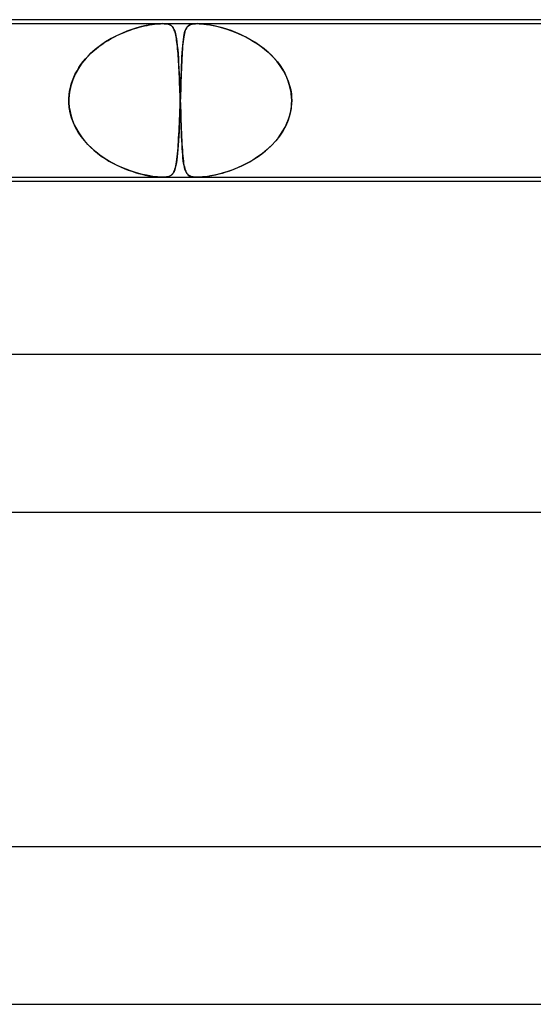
# Model space of a CAD drawing. Header units: millimetres. Extents: x -385 to 385, y -2 to 250.
# Tile 35 of 84: x -78 to -65, y 225 to 250. Entities that reach past the tile are written whole.
import ezdxf

# ---------------------------------------------------------------- set-up
doc = ezdxf.new("R2010")
doc.units = ezdxf.units.MM
doc.layers.add('HIDDEN', color=7, linetype='Continuous')
doc.layers.add('THICK', color=7, linetype='Continuous')

msp = doc.modelspace()

# ---------------------------------------------------------------- linework, layer by layer
at = {"layer": 'HIDDEN'}
for p, q in [((-88.654, 249.9), (-74.688, 249.9)), ((-75.459, 249.752), (-75.587, 249.707)), ((-75.501, 249.738), (-75.424, 249.764)), ((-75.335, 249.791), (-75.459, 249.752)), ((-75.424, 249.764), (-75.349, 249.787)), ((-75.349, 249.787), (-75.277, 249.807)), ((-75.215, 249.823), (-75.335, 249.791)), ((-75.277, 249.807), (-75.207, 249.825)), ((-75.102, 249.849), (-75.215, 249.823)), ((-75.207, 249.825), (-75.139, 249.841)), ((-75.139, 249.841), (-75.073, 249.855)), ((-74.997, 249.869), (-75.102, 249.849)), ((-75.073, 249.855), (-75.01, 249.867)), ((-75.01, 249.867), (-74.948, 249.877)), ((-74.911, 249.883), (-74.997, 249.869)), ((-74.948, 249.877), (-74.89, 249.885)), ((-74.841, 249.891), (-74.911, 249.883)), ((-74.89, 249.885), (-74.834, 249.892)), ((-74.785, 249.896), (-74.841, 249.891)), ((-74.834, 249.892), (-74.782, 249.896)), ((-74.736, 249.899), (-74.785, 249.896)), ((-74.782, 249.896), (-74.732, 249.899)), ((-74.689, 249.9), (-74.736, 249.899)), ((-74.732, 249.899), (-74.686, 249.9)), ((-74.647, 249.899), (-74.689, 249.9)), ((-74.688, 249.9), (-73.804, 249.9)), ((-74.686, 249.9), (-74.644, 249.899)), ((-74.61, 249.896), (-74.647, 249.899)), ((-74.644, 249.899), (-74.607, 249.896)), ((-74.576, 249.892), (-74.61, 249.896)), ((-74.607, 249.896), (-74.572, 249.891)), ((-74.547, 249.885), (-74.576, 249.892)), ((-74.572, 249.891), (-74.537, 249.883)), ((-74.52, 249.877), (-74.547, 249.885)), ((-74.537, 249.883), (-74.501, 249.869)), ((-74.497, 249.867), (-74.52, 249.877)), ((-74.501, 249.869), (-74.467, 249.849)), ((-74.476, 249.855), (-74.497, 249.867)), ((-74.457, 249.841), (-74.476, 249.855)), ((-74.467, 249.849), (-74.438, 249.823)), ((-74.44, 249.825), (-74.457, 249.841)), ((-74.425, 249.807), (-74.44, 249.825)), ((-74.438, 249.823), (-74.414, 249.791)), ((-74.411, 249.787), (-74.425, 249.807)), ((-74.414, 249.791), (-74.393, 249.752)), ((-74.398, 249.764), (-74.411, 249.787)), ((-74.386, 249.738), (-74.398, 249.764)), ((-74.393, 249.752), (-74.374, 249.707)), ((-74.108, 249.722), (-74.092, 249.761)), ((-74.093, 249.759), (-74.106, 249.727)), ((-74.079, 249.786), (-74.093, 249.759)), ((-74.092, 249.761), (-74.074, 249.794)), ((-74.063, 249.81), (-74.079, 249.786)), ((-74.074, 249.794), (-74.053, 249.822)), ((-74.044, 249.832), (-74.063, 249.81)), ((-74.053, 249.822), (-74.028, 249.846)), ((-74.021, 249.851), (-74.044, 249.832)), ((-74.028, 249.846), (-73.999, 249.865)), ((-73.994, 249.867), (-74.021, 249.851)), ((-73.999, 249.865), (-73.966, 249.879)), ((-73.963, 249.88), (-73.994, 249.867)), ((-73.966, 249.879), (-73.93, 249.889)), ((-73.928, 249.889), (-73.963, 249.88)), ((-73.93, 249.889), (-73.891, 249.895)), ((-73.891, 249.895), (-73.928, 249.889)), ((-73.891, 249.895), (-73.85, 249.899)), ((-73.85, 249.899), (-73.891, 249.895)), ((-73.85, 249.899), (-73.804, 249.9)), ((-73.805, 249.9), (-73.85, 249.899)), ((-73.755, 249.899), (-73.805, 249.9)), ((-73.804, 249.9), (-73.754, 249.899)), ((-73.804, 249.9), (-59.839, 249.9)), ((-73.699, 249.895), (-73.755, 249.899)), ((-73.754, 249.899), (-73.699, 249.895)), ((-73.699, 249.895), (-73.637, 249.889)), ((-73.633, 249.889), (-73.699, 249.895)), ((-73.637, 249.889), (-73.565, 249.88)), ((-73.557, 249.879), (-73.633, 249.889)), ((-73.565, 249.88), (-73.484, 249.867)), ((-73.469, 249.865), (-73.557, 249.879)), ((-73.484, 249.867), (-73.398, 249.851)), ((-73.373, 249.846), (-73.469, 249.865)), ((-73.398, 249.851), (-73.311, 249.832)), ((-73.271, 249.822), (-73.373, 249.846)), ((-73.311, 249.832), (-73.224, 249.81)), ((-73.165, 249.794), (-73.271, 249.822)), ((-73.224, 249.81), (-73.138, 249.786)), ((-73.055, 249.761), (-73.165, 249.794)), ((-73.138, 249.786), (-73.049, 249.759)), ((-72.941, 249.722), (-73.055, 249.761)), ((-73.049, 249.759), (-72.957, 249.727)), ((-75.991, 249.519), (-76.127, 249.439)), ((-76.067, 249.475), (-75.987, 249.522)), ((-75.855, 249.591), (-75.991, 249.519)), ((-75.987, 249.522), (-75.906, 249.565)), ((-75.906, 249.565), (-75.824, 249.606)), ((-75.72, 249.653), (-75.855, 249.591)), ((-75.824, 249.606), (-75.741, 249.644)), ((-75.741, 249.644), (-75.66, 249.678)), ((-75.587, 249.707), (-75.72, 249.653)), ((-75.66, 249.678), (-75.58, 249.71)), ((-75.58, 249.71), (-75.501, 249.738)), ((-74.375, 249.71), (-74.386, 249.738)), ((-74.365, 249.678), (-74.375, 249.71)), ((-74.374, 249.707), (-74.358, 249.653)), ((-74.356, 249.644), (-74.365, 249.678)), ((-74.358, 249.653), (-74.344, 249.591)), ((-74.347, 249.606), (-74.356, 249.644)), ((-74.339, 249.565), (-74.347, 249.606)), ((-74.344, 249.591), (-74.331, 249.519)), ((-74.332, 249.522), (-74.339, 249.565)), ((-74.325, 249.475), (-74.332, 249.522)), ((-74.331, 249.519), (-74.32, 249.439)), ((-74.163, 249.428), (-74.154, 249.501)), ((-74.153, 249.507), (-74.161, 249.449)), ((-74.154, 249.501), (-74.145, 249.567)), ((-74.146, 249.561), (-74.153, 249.507)), ((-74.137, 249.609), (-74.146, 249.561)), ((-74.145, 249.567), (-74.134, 249.625)), ((-74.128, 249.653), (-74.137, 249.609)), ((-74.134, 249.625), (-74.122, 249.677)), ((-74.117, 249.692), (-74.128, 249.653)), ((-74.122, 249.677), (-74.108, 249.722)), ((-74.106, 249.727), (-74.117, 249.692)), ((-72.957, 249.727), (-72.862, 249.692)), ((-72.824, 249.677), (-72.941, 249.722)), ((-72.862, 249.692), (-72.766, 249.653)), ((-72.704, 249.625), (-72.824, 249.677)), ((-72.766, 249.653), (-72.668, 249.609)), ((-72.582, 249.567), (-72.704, 249.625)), ((-72.668, 249.609), (-72.569, 249.561)), ((-72.46, 249.501), (-72.582, 249.567)), ((-72.569, 249.561), (-72.47, 249.507)), ((-72.47, 249.507), (-72.371, 249.449)), ((-72.338, 249.428), (-72.46, 249.501)), ((-76.442, 249.203), (-76.371, 249.263)), ((-76.26, 249.348), (-76.39, 249.247)), ((-76.371, 249.263), (-76.298, 249.32)), ((-76.298, 249.32), (-76.223, 249.374)), ((-76.127, 249.439), (-76.26, 249.348)), ((-76.223, 249.374), (-76.146, 249.426)), ((-76.146, 249.426), (-76.067, 249.475)), ((-74.318, 249.426), (-74.325, 249.475)), ((-74.32, 249.439), (-74.309, 249.348)), ((-74.312, 249.374), (-74.318, 249.426)), ((-74.306, 249.32), (-74.312, 249.374)), ((-74.309, 249.348), (-74.299, 249.247)), ((-74.301, 249.263), (-74.306, 249.32)), ((-74.295, 249.203), (-74.301, 249.263)), ((-74.184, 249.161), (-74.178, 249.258)), ((-74.178, 249.258), (-74.171, 249.347)), ((-74.173, 249.32), (-74.178, 249.25)), ((-74.167, 249.387), (-74.173, 249.32)), ((-74.171, 249.347), (-74.163, 249.428)), ((-74.161, 249.449), (-74.167, 249.387)), ((-72.371, 249.449), (-72.275, 249.387)), ((-72.218, 249.347), (-72.338, 249.428)), ((-72.275, 249.387), (-72.181, 249.32)), ((-72.101, 249.258), (-72.218, 249.347)), ((-72.181, 249.32), (-72.091, 249.25)), ((-71.989, 249.161), (-72.101, 249.258)), ((-76.625, 249.02), (-76.728, 248.894)), ((-76.697, 248.935), (-76.638, 249.006)), ((-76.638, 249.006), (-76.575, 249.074)), ((-76.512, 249.138), (-76.625, 249.02)), ((-76.575, 249.074), (-76.51, 249.14)), ((-76.39, 249.247), (-76.512, 249.138)), ((-76.51, 249.14), (-76.442, 249.203)), ((-74.299, 249.247), (-74.29, 249.138)), ((-74.29, 249.14), (-74.295, 249.203)), ((-74.286, 249.074), (-74.29, 249.14)), ((-74.29, 249.138), (-74.282, 249.02)), ((-74.281, 249.006), (-74.286, 249.074)), ((-74.282, 249.02), (-74.274, 248.894)), ((-74.277, 248.935), (-74.281, 249.006)), ((-74.192, 249.013), (-74.197, 248.926)), ((-74.196, 248.946), (-74.19, 249.057)), ((-74.188, 249.096), (-74.192, 249.013)), ((-74.19, 249.057), (-74.184, 249.161)), ((-74.183, 249.175), (-74.188, 249.096)), ((-74.178, 249.25), (-74.183, 249.175)), ((-72.091, 249.25), (-72.004, 249.175)), ((-72.004, 249.175), (-71.921, 249.096)), ((-71.883, 249.057), (-71.989, 249.161)), ((-71.921, 249.096), (-71.843, 249.013)), ((-71.785, 248.946), (-71.883, 249.057)), ((-71.843, 249.013), (-71.769, 248.926)), ((-76.82, 248.76), (-76.9, 248.618)), ((-76.853, 248.705), (-76.805, 248.784)), ((-76.728, 248.894), (-76.82, 248.76)), ((-76.805, 248.784), (-76.753, 248.861)), ((-76.753, 248.861), (-76.697, 248.935)), ((-74.272, 248.861), (-74.277, 248.935)), ((-74.274, 248.894), (-74.267, 248.76)), ((-74.268, 248.784), (-74.272, 248.861)), ((-74.264, 248.705), (-74.268, 248.784)), ((-74.267, 248.76), (-74.26, 248.618)), ((-74.206, 248.703), (-74.201, 248.828)), ((-74.201, 248.835), (-74.204, 248.741)), ((-74.201, 248.828), (-74.196, 248.946)), ((-74.197, 248.926), (-74.201, 248.835)), ((-71.696, 248.828), (-71.785, 248.946)), ((-71.769, 248.926), (-71.701, 248.835)), ((-71.701, 248.835), (-71.638, 248.741)), ((-71.616, 248.703), (-71.696, 248.828)), ((-76.971, 248.453), (-76.936, 248.539)), ((-76.9, 248.618), (-76.964, 248.47)), ((-76.936, 248.539), (-76.897, 248.623)), ((-76.897, 248.623), (-76.853, 248.705)), ((-74.26, 248.623), (-74.264, 248.705)), ((-74.256, 248.539), (-74.26, 248.623)), ((-74.26, 248.618), (-74.253, 248.47)), ((-74.252, 248.453), (-74.256, 248.539)), ((-74.216, 248.435), (-74.211, 248.572)), ((-74.212, 248.542), (-74.216, 248.438)), ((-74.208, 248.643), (-74.212, 248.542)), ((-74.211, 248.572), (-74.206, 248.703)), ((-74.204, 248.741), (-74.208, 248.643)), ((-71.638, 248.741), (-71.582, 248.643)), ((-71.547, 248.572), (-71.616, 248.703)), ((-71.582, 248.643), (-71.533, 248.542)), ((-71.491, 248.435), (-71.547, 248.572)), ((-71.533, 248.542), (-71.491, 248.438)), ((-77.013, 248.318), (-77.045, 248.16)), ((-77.041, 248.185), (-77.023, 248.276)), ((-77.023, 248.276), (-77, 248.365)), ((-76.964, 248.47), (-77.013, 248.318)), ((-77, 248.365), (-76.971, 248.453)), ((-74.253, 248.47), (-74.247, 248.318)), ((-74.249, 248.365), (-74.252, 248.453)), ((-74.245, 248.276), (-74.249, 248.365)), ((-74.247, 248.318), (-74.241, 248.16)), ((-74.242, 248.185), (-74.245, 248.276)), ((-74.226, 248.148), (-74.221, 248.294)), ((-74.219, 248.331), (-74.223, 248.221)), ((-74.221, 248.294), (-74.216, 248.435)), ((-74.216, 248.438), (-74.219, 248.331)), ((-71.491, 248.438), (-71.457, 248.331)), ((-71.448, 248.294), (-71.491, 248.435)), ((-71.457, 248.331), (-71.431, 248.221)), ((-71.419, 248.148), (-71.448, 248.294)), ((-77.045, 248.16), (-77.06, 248)), ((-77.06, 248), (-77.053, 248.093)), ((-77.06, 248), (-77.06, 247.983)), ((-77.06, 247.983), (-77.06, 248)), ((-77.053, 248.093), (-77.041, 248.185)), ((-74.238, 248.093), (-74.242, 248.185)), ((-74.241, 248.16), (-74.235, 248)), ((-74.235, 248), (-74.238, 248.093)), ((-74.234, 247.983), (-74.235, 248)), ((-74.235, 248), (-74.234, 247.983)), ((-74.231, 248), (-74.226, 248.148)), ((-74.227, 248.111), (-74.231, 248)), ((-74.231, 247.983), (-74.231, 248)), ((-74.231, 248), (-74.231, 247.983)), ((-74.223, 248.221), (-74.227, 248.111)), ((-71.431, 248.221), (-71.414, 248.111)), ((-71.406, 248), (-71.419, 248.148)), ((-71.414, 248.111), (-71.406, 248)), ((-71.406, 248), (-71.405, 247.983)), ((-71.405, 247.983), (-71.406, 248)), ((-77.06, 247.967), (-77.061, 247.95)), ((-77.061, 247.95), (-77.06, 247.967)), ((-77.061, 247.95), (-77.06, 247.933)), ((-77.06, 247.933), (-77.061, 247.95)), ((-77.06, 247.983), (-77.06, 247.967)), ((-77.06, 247.967), (-77.06, 247.983)), ((-77.06, 247.933), (-77.06, 247.917)), ((-77.06, 247.917), (-77.06, 247.933)), ((-77.06, 247.917), (-77.06, 247.9)), ((-77.06, 247.9), (-77.06, 247.917)), ((-77.06, 247.9), (-77.051, 247.783)), ((-77.049, 247.768), (-77.06, 247.9)), ((-77.051, 247.783), (-77.032, 247.667)), ((-77.026, 247.637), (-77.049, 247.768)), ((-74.242, 247.684), (-74.238, 247.792)), ((-74.234, 247.9), (-74.24, 247.746)), ((-74.238, 247.792), (-74.234, 247.9)), ((-74.234, 247.967), (-74.234, 247.983)), ((-74.234, 247.983), (-74.234, 247.967)), ((-74.233, 247.95), (-74.234, 247.967)), ((-74.234, 247.967), (-74.233, 247.95)), ((-74.234, 247.917), (-74.233, 247.933)), ((-74.233, 247.933), (-74.234, 247.917)), ((-74.234, 247.9), (-74.234, 247.917)), ((-74.234, 247.917), (-74.234, 247.9)), ((-74.233, 247.933), (-74.232, 247.95)), ((-74.232, 247.933), (-74.233, 247.95)), ((-74.232, 247.95), (-74.233, 247.933)), ((-74.233, 247.95), (-74.232, 247.933)), ((-74.232, 247.967), (-74.231, 247.983)), ((-74.231, 247.983), (-74.232, 247.967)), ((-74.232, 247.95), (-74.232, 247.967)), ((-74.232, 247.967), (-74.232, 247.95)), ((-74.232, 247.917), (-74.232, 247.933)), ((-74.232, 247.933), (-74.232, 247.917)), ((-74.231, 247.9), (-74.232, 247.917)), ((-74.232, 247.917), (-74.231, 247.9)), ((-74.227, 247.768), (-74.231, 247.9)), ((-74.231, 247.9), (-74.227, 247.783)), ((-74.227, 247.783), (-74.223, 247.667)), ((-74.222, 247.637), (-74.227, 247.768)), ((-71.43, 247.684), (-71.414, 247.792)), ((-71.406, 247.9), (-71.42, 247.746)), ((-71.414, 247.792), (-71.406, 247.9)), ((-71.405, 247.917), (-71.406, 247.9)), ((-71.406, 247.9), (-71.405, 247.917)), ((-71.405, 247.983), (-71.405, 247.967)), ((-71.405, 247.967), (-71.405, 247.983)), ((-71.405, 247.967), (-71.405, 247.95)), ((-71.405, 247.95), (-71.405, 247.967)), ((-71.405, 247.95), (-71.405, 247.933)), ((-71.405, 247.933), (-71.405, 247.95)), ((-71.405, 247.933), (-71.405, 247.917)), ((-71.405, 247.917), (-71.405, 247.933)), ((-77.032, 247.667), (-77.004, 247.552)), ((-76.991, 247.509), (-77.026, 247.637)), ((-77.004, 247.552), (-76.968, 247.44)), ((-76.945, 247.384), (-76.991, 247.509)), ((-74.246, 247.594), (-74.252, 247.448)), ((-74.25, 247.473), (-74.246, 247.578)), ((-74.24, 247.746), (-74.246, 247.594)), ((-74.246, 247.578), (-74.242, 247.684)), ((-74.223, 247.667), (-74.219, 247.552)), ((-74.217, 247.509), (-74.222, 247.637)), ((-74.219, 247.552), (-74.215, 247.44)), ((-74.213, 247.384), (-74.217, 247.509)), ((-71.45, 247.594), (-71.496, 247.448)), ((-71.487, 247.473), (-71.455, 247.578)), ((-71.455, 247.578), (-71.43, 247.684)), ((-71.42, 247.746), (-71.45, 247.594)), ((-76.968, 247.44), (-76.923, 247.331)), ((-76.889, 247.262), (-76.945, 247.384)), ((-76.923, 247.331), (-76.87, 247.226)), ((-76.823, 247.146), (-76.889, 247.262)), ((-74.258, 247.306), (-74.264, 247.171)), ((-74.264, 247.177), (-74.259, 247.273)), ((-74.259, 247.273), (-74.255, 247.372)), ((-74.252, 247.448), (-74.258, 247.306)), ((-74.255, 247.372), (-74.25, 247.473)), ((-74.215, 247.44), (-74.211, 247.331)), ((-74.208, 247.262), (-74.213, 247.384)), ((-74.211, 247.331), (-74.207, 247.226)), ((-74.204, 247.146), (-74.208, 247.262)), ((-71.557, 247.306), (-71.631, 247.171)), ((-71.627, 247.177), (-71.573, 247.273)), ((-71.573, 247.273), (-71.527, 247.372)), ((-71.496, 247.448), (-71.557, 247.306)), ((-71.527, 247.372), (-71.487, 247.473)), ((-76.87, 247.226), (-76.81, 247.125)), ((-76.749, 247.035), (-76.823, 247.146)), ((-76.81, 247.125), (-76.744, 247.027)), ((-76.667, 246.929), (-76.749, 247.035)), ((-76.744, 247.027), (-76.671, 246.934)), ((-74.271, 247.042), (-74.278, 246.922)), ((-74.274, 246.995), (-74.269, 247.084)), ((-74.264, 247.171), (-74.271, 247.042)), ((-74.269, 247.084), (-74.264, 247.177)), ((-74.207, 247.226), (-74.203, 247.125)), ((-74.199, 247.035), (-74.204, 247.146)), ((-74.203, 247.125), (-74.199, 247.027)), ((-74.194, 246.929), (-74.199, 247.035)), ((-74.199, 247.027), (-74.194, 246.934)), ((-71.716, 247.042), (-71.811, 246.922)), ((-71.752, 246.995), (-71.686, 247.084)), ((-71.631, 247.171), (-71.716, 247.042)), ((-71.686, 247.084), (-71.627, 247.177)), ((-76.671, 246.934), (-76.594, 246.846)), ((-76.577, 246.828), (-76.667, 246.929)), ((-76.594, 246.846), (-76.511, 246.762)), ((-76.481, 246.734), (-76.577, 246.828)), ((-76.511, 246.762), (-76.424, 246.683)), ((-74.286, 246.808), (-74.294, 246.703)), ((-74.29, 246.744), (-74.285, 246.824)), ((-74.278, 246.922), (-74.286, 246.808)), ((-74.285, 246.824), (-74.279, 246.908)), ((-74.279, 246.908), (-74.274, 246.995)), ((-74.194, 246.934), (-74.19, 246.846)), ((-74.189, 246.828), (-74.194, 246.929)), ((-74.19, 246.846), (-74.185, 246.762)), ((-74.183, 246.734), (-74.189, 246.828)), ((-74.185, 246.762), (-74.18, 246.683)), ((-71.916, 246.808), (-72.028, 246.703)), ((-71.983, 246.744), (-71.9, 246.824)), ((-71.811, 246.922), (-71.916, 246.808)), ((-71.9, 246.824), (-71.823, 246.908)), ((-71.823, 246.908), (-71.752, 246.995)), ((-76.379, 246.645), (-76.481, 246.734)), ((-76.424, 246.683), (-76.333, 246.608)), ((-76.274, 246.563), (-76.379, 246.645)), ((-76.333, 246.608), (-76.239, 246.537)), ((-76.166, 246.488), (-76.274, 246.563)), ((-76.239, 246.537), (-76.142, 246.472)), ((-74.312, 246.517), (-74.322, 246.436)), ((-74.319, 246.456), (-74.311, 246.523)), ((-74.303, 246.606), (-74.312, 246.517)), ((-74.311, 246.523), (-74.304, 246.593)), ((-74.304, 246.593), (-74.297, 246.667)), ((-74.294, 246.703), (-74.303, 246.606)), ((-74.297, 246.667), (-74.29, 246.744)), ((-74.177, 246.645), (-74.183, 246.734)), ((-74.18, 246.683), (-74.174, 246.608)), ((-74.171, 246.563), (-74.177, 246.645)), ((-74.174, 246.608), (-74.168, 246.537)), ((-74.164, 246.488), (-74.171, 246.563)), ((-74.168, 246.537), (-74.162, 246.472)), ((-72.269, 246.517), (-72.394, 246.436)), ((-72.362, 246.456), (-72.26, 246.523)), ((-72.146, 246.606), (-72.269, 246.517)), ((-72.26, 246.523), (-72.163, 246.593)), ((-72.163, 246.593), (-72.07, 246.667)), ((-72.028, 246.703), (-72.146, 246.606)), ((-72.07, 246.667), (-71.983, 246.744)), ((-76.055, 246.418), (-76.166, 246.488)), ((-76.142, 246.472), (-76.044, 246.411)), ((-75.944, 246.355), (-76.055, 246.418)), ((-76.044, 246.411), (-75.945, 246.356)), ((-75.945, 246.356), (-75.847, 246.306)), ((-75.831, 246.298), (-75.944, 246.355)), ((-75.847, 246.306), (-75.749, 246.26)), ((-75.719, 246.247), (-75.831, 246.298)), ((-75.749, 246.26), (-75.653, 246.219)), ((-74.345, 246.299), (-74.359, 246.242)), ((-74.358, 246.243), (-74.347, 246.288)), ((-74.347, 246.288), (-74.337, 246.339)), ((-74.333, 246.364), (-74.345, 246.299)), ((-74.337, 246.339), (-74.328, 246.395)), ((-74.322, 246.436), (-74.333, 246.364)), ((-74.328, 246.395), (-74.319, 246.456)), ((-74.156, 246.418), (-74.164, 246.488)), ((-74.162, 246.472), (-74.155, 246.411)), ((-74.147, 246.355), (-74.156, 246.418)), ((-74.155, 246.411), (-74.147, 246.356)), ((-74.147, 246.356), (-74.139, 246.306)), ((-74.138, 246.298), (-74.147, 246.355)), ((-74.139, 246.306), (-74.13, 246.26)), ((-74.127, 246.247), (-74.138, 246.298)), ((-74.13, 246.26), (-74.12, 246.219)), ((-72.65, 246.299), (-72.777, 246.242)), ((-72.775, 246.243), (-72.673, 246.288)), ((-72.673, 246.288), (-72.569, 246.339)), ((-72.522, 246.364), (-72.65, 246.299)), ((-72.569, 246.339), (-72.466, 246.395)), ((-72.394, 246.436), (-72.522, 246.364)), ((-72.466, 246.395), (-72.362, 246.456)), ((-75.608, 246.202), (-75.719, 246.247)), ((-75.653, 246.219), (-75.558, 246.183)), ((-75.499, 246.161), (-75.608, 246.202)), ((-75.558, 246.183), (-75.466, 246.15)), ((-75.392, 246.126), (-75.499, 246.161)), ((-75.466, 246.15), (-75.377, 246.122)), ((-75.288, 246.096), (-75.392, 246.126)), ((-75.377, 246.122), (-75.291, 246.097)), ((-75.291, 246.097), (-75.208, 246.075)), ((-75.188, 246.071), (-75.288, 246.096)), ((-75.208, 246.075), (-75.124, 246.056)), ((-75.094, 246.05), (-75.188, 246.071)), ((-75.124, 246.056), (-75.04, 246.039)), ((-75.005, 246.033), (-75.094, 246.05)), ((-75.04, 246.039), (-74.958, 246.025)), ((-74.929, 246.02), (-75.005, 246.033)), ((-74.958, 246.025), (-74.879, 246.014)), ((-74.865, 246.012), (-74.929, 246.02)), ((-74.879, 246.014), (-74.807, 246.006)), ((-74.812, 246.006), (-74.865, 246.012)), ((-74.766, 246.003), (-74.812, 246.006)), ((-74.807, 246.006), (-74.743, 246.001)), ((-74.725, 246.001), (-74.766, 246.003)), ((-74.743, 246.001), (-74.687, 246)), ((-74.687, 246), (-74.725, 246.001)), ((-74.687, 246), (-74.636, 246.001)), ((-74.65, 246.001), (-74.687, 246)), ((-74.617, 246.003), (-74.65, 246.001)), ((-74.636, 246.001), (-74.59, 246.006)), ((-74.585, 246.007), (-74.617, 246.003)), ((-74.59, 246.006), (-74.548, 246.014)), ((-74.553, 246.013), (-74.585, 246.007)), ((-74.521, 246.022), (-74.553, 246.013)), ((-74.548, 246.014), (-74.511, 246.026)), ((-74.489, 246.036), (-74.521, 246.022)), ((-74.511, 246.026), (-74.479, 246.042)), ((-74.459, 246.056), (-74.489, 246.036)), ((-74.479, 246.042), (-74.453, 246.061)), ((-74.433, 246.081), (-74.459, 246.056)), ((-74.453, 246.061), (-74.432, 246.083)), ((-74.411, 246.112), (-74.433, 246.081)), ((-74.432, 246.083), (-74.414, 246.107)), ((-74.414, 246.107), (-74.398, 246.134)), ((-74.391, 246.149), (-74.411, 246.112)), ((-74.398, 246.134), (-74.383, 246.166)), ((-74.374, 246.192), (-74.391, 246.149)), ((-74.383, 246.166), (-74.37, 246.202)), ((-74.359, 246.242), (-74.374, 246.192)), ((-74.37, 246.202), (-74.358, 246.243)), ((-74.114, 246.202), (-74.127, 246.247)), ((-74.12, 246.219), (-74.108, 246.183)), ((-74.101, 246.161), (-74.114, 246.202)), ((-74.108, 246.183), (-74.096, 246.15)), ((-74.085, 246.126), (-74.101, 246.161)), ((-74.096, 246.15), (-74.082, 246.122)), ((-74.066, 246.096), (-74.085, 246.126)), ((-74.082, 246.122), (-74.067, 246.097)), ((-74.067, 246.097), (-74.049, 246.075)), ((-74.045, 246.071), (-74.066, 246.096)), ((-74.049, 246.075), (-74.029, 246.056)), ((-74.021, 246.05), (-74.045, 246.071)), ((-74.029, 246.056), (-74.004, 246.039)), ((-73.993, 246.033), (-74.021, 246.05)), ((-74.004, 246.039), (-73.975, 246.025)), ((-73.963, 246.02), (-73.993, 246.033)), ((-73.975, 246.025), (-73.94, 246.014)), ((-73.932, 246.012), (-73.963, 246.02)), ((-73.94, 246.014), (-73.899, 246.006)), ((-73.902, 246.006), (-73.932, 246.012)), ((-73.872, 246.003), (-73.902, 246.006)), ((-73.899, 246.006), (-73.854, 246.001)), ((-73.839, 246.001), (-73.872, 246.003)), ((-73.854, 246.001), (-73.803, 246)), ((-73.803, 246), (-73.839, 246.001)), ((-73.764, 246.001), (-73.803, 246)), ((-73.803, 246), (-73.746, 246.001)), ((-73.721, 246.003), (-73.764, 246.001)), ((-73.746, 246.001), (-73.681, 246.006)), ((-73.673, 246.007), (-73.721, 246.003)), ((-73.681, 246.006), (-73.606, 246.014)), ((-73.616, 246.013), (-73.673, 246.007)), ((-73.546, 246.022), (-73.616, 246.013)), ((-73.606, 246.014), (-73.522, 246.026)), ((-73.462, 246.036), (-73.546, 246.022)), ((-73.522, 246.026), (-73.433, 246.042)), ((-73.364, 246.056), (-73.462, 246.036)), ((-73.433, 246.042), (-73.342, 246.061)), ((-73.257, 246.081), (-73.364, 246.056)), ((-73.342, 246.061), (-73.251, 246.083)), ((-73.144, 246.112), (-73.257, 246.081)), ((-73.251, 246.083), (-73.162, 246.107)), ((-73.162, 246.107), (-73.07, 246.134)), ((-73.025, 246.149), (-73.144, 246.112)), ((-73.07, 246.134), (-72.974, 246.166)), ((-72.903, 246.192), (-73.025, 246.149)), ((-72.974, 246.166), (-72.876, 246.202)), ((-72.777, 246.242), (-72.903, 246.192)), ((-72.876, 246.202), (-72.775, 246.243))]:
    msp.add_line(p, q, dxfattribs=at)
at = {"layer": 'THICK'}
for p, q in [((208, 250), (-208, 250)), ((-145.657, 246), (-2, 246)), ((-144.972, 245.9), (-29.698, 245.9)), ((213.75, 241.5), (-213.75, 241.5)), ((-149.893, 237.5), (-1.763, 237.5)), ((220.5, 229), (-220.5, 229)), ((-154.631, 225), (-1.811, 225))]:
    msp.add_line(p, q, dxfattribs=at)

doc.saveas('drawing.dxf')
